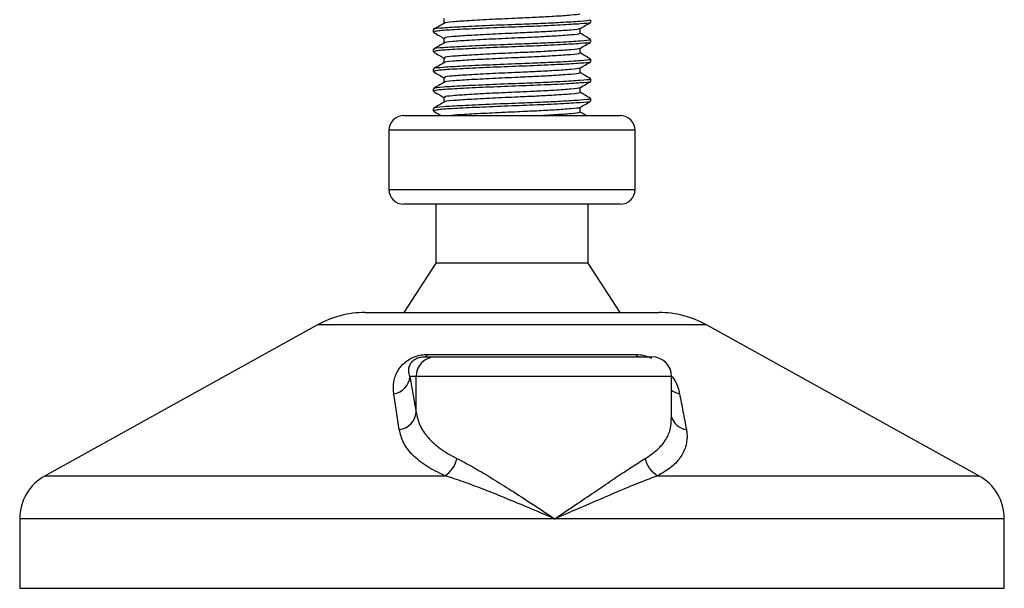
# Model space of a CAD drawing. Header units: millimetres. Extents: x 0 to 420, y 0 to 297.
# Tile 41 of 128: x 114.63 to 118.23, y 194.07 to 196.15. Entities that reach past the tile are written whole.
import ezdxf

# ---------------------------------------------------------------- set-up
doc = ezdxf.new("R2010")
doc.units = ezdxf.units.MM

msp = doc.modelspace()

# ---------------------------------------------------------------- linework, layer by layer
at = {"color": 7, "linetype": 'Continuous', "lineweight": 25}
for p, q in [((116.18, 196.15901), (116.18, 196.14151)), ((116.71764, 196.14552), (116.71764, 196.15453)), ((116.14098, 196.11851), (116.14098, 196.10947)), ((116.14139, 196.10884), (116.14382, 196.10844)), ((116.67862, 196.10495), (116.67862, 196.12252)), ((116.18, 196.08693), (116.18, 196.06943)), ((116.71764, 196.07344), (116.71764, 196.08245)), ((116.14098, 196.04643), (116.14098, 196.03739)), ((116.14139, 196.03676), (116.14382, 196.03636)), ((116.67862, 196.03287), (116.67862, 196.05044)), ((116.18, 196.01485), (116.18, 195.99735)), ((116.71764, 196.00136), (116.71764, 196.01037)), ((116.14098, 195.97435), (116.14098, 195.96531)), ((116.14139, 195.96468), (116.14382, 195.96428)), ((116.67862, 195.96079), (116.67862, 195.97836)), ((116.18, 195.94277), (116.18, 195.92526)), ((116.71764, 195.92928), (116.71764, 195.93829)), ((116.14098, 195.90227), (116.14098, 195.89322)), ((116.14139, 195.89259), (116.14382, 195.89219)), ((116.67862, 195.88871), (116.67862, 195.90628)), ((116.18, 195.87069), (116.18, 195.85318)), ((116.71764, 195.8572), (116.71764, 195.86621)), ((116.14098, 195.83019), (116.14098, 195.82114)), ((116.14139, 195.82051), (116.14382, 195.82011)), ((116.67862, 195.81662), (116.67862, 195.83419)), ((116.03286, 195.80417), (116.82576, 195.80417)), ((115.9788, 195.75011), (115.9788, 195.53386)), ((116.87982, 195.75011), (115.9788, 195.75011)), ((116.87982, 195.53386), (116.87982, 195.75011)), ((115.9788, 195.53386), (116.87982, 195.53386)), ((116.03435, 195.4798), (116.03286, 195.4798)), ((116.82576, 195.4798), (116.03435, 195.4798)), ((116.14999, 195.4798), (116.14999, 195.26356)), ((116.70863, 195.26356), (116.70863, 195.4798)), ((116.14999, 195.26356), (116.03286, 195.08335)), ((116.15104, 195.26356), (116.14999, 195.26356)), ((116.70863, 195.26356), (116.15104, 195.26356)), ((116.82576, 195.08335), (116.70863, 195.26356)), ((115.89173, 195.08335), (116.96688, 195.08335)), ((115.71712, 195.03823), (114.72016, 194.48607)), ((117.1415, 195.03823), (115.71712, 195.03823)), ((118.13845, 194.48607), (117.1415, 195.03823)), ((116.10846, 194.92117), (116.14998, 194.92117)), ((116.12036, 194.93019), (116.88099, 194.93019)), ((116.14998, 194.92117), (116.94138, 194.92117)), ((116.05567, 194.84909), (116.07817, 194.71813)), ((116.07817, 194.84909), (116.05567, 194.84909)), ((116.07817, 194.71813), (116.07817, 194.84909)), ((117.01347, 194.84909), (116.07817, 194.84909)), ((117.01347, 194.69471), (117.01347, 194.84909)), ((114.72016, 194.48607), (116.18349, 194.48607)), ((116.96363, 194.48607), (118.13845, 194.48607)), ((114.62727, 194.32843), (114.62727, 194.07421)), ((116.58556, 194.32843), (114.62727, 194.32843)), ((118.23135, 194.32843), (116.58556, 194.32843)), ((118.23135, 194.07421), (118.23135, 194.32843)), ((114.62727, 194.07421), (118.23135, 194.07421))]:
    msp.add_line(p, q, dxfattribs=at)
for centre, radius, start, end in [((116.03286, 195.75011), 0.05406, 90, 180), ((116.82576, 195.75011), 0.05406, 0, 90), ((116.03286, 195.53386), 0.05406, 180, 270), ((116.82576, 195.53386), 0.05406, 270, 0), ((115.89173, 194.72294), 0.36041, 90, 118.97971), ((116.96688, 194.72294), 0.36041, 61.02029, 90), ((116.15011, 194.84922), 0.07195, 90.1083, 180.10789), ((116.10617, 194.93654), 0.01554, 278.49257, 335.89592), ((116.89971, 194.945), 0.02387, 218.34182, 266.79191), ((116.94138, 194.84909), 0.07208, 0, 90), ((115.98572, 194.85539), 0.07023, 279.07467, 354.85539), ((117.05652, 194.85644), 0.07176, 233.12971, 258.87121), ((116.00812, 194.72494), 0.07038, 276.94193, 354.44804), ((117.07633, 194.7201), 0.06561, 196.64517, 262.38361), ((116.1322, 194.5685), 0.09709, 301.89425, 348.4889), ((117.00479, 194.56491), 0.08894, 190.22117, 242.43176), ((114.80747, 194.32843), 0.1802, 118.97971, 180), ((118.05115, 194.32843), 0.1802, 0, 61.02029)]:
    msp.add_arc(centre, radius, start, end, dxfattribs=at)
for points, knots in [([(116.67418, 196.17704), (116.6753, 196.17644), (116.67919, 196.17433), (116.64841, 196.1712), (116.59176, 196.16709), (116.52145, 196.16319), (116.44364, 196.15975), (116.35541, 196.15587), (116.26936, 196.15111), (116.20942, 196.14714), (116.17993, 196.14395), (116.18273, 196.14223), (116.18307, 196.14202)], [0, 0, 0, 0, 0.0490909, 0.1710963, 0.2961678, 0.392313, 0.4852006, 0.6086368, 0.7355098, 0.8574829, 0.9826005, 1, 1, 1, 1]), ([(116.18085, 196.142), (116.17433, 196.13822), (116.16127, 196.13066), (116.14822, 196.12311), (116.14169, 196.11933)], [0, 0, 0, 0, 0.4998987, 1, 1, 1, 1]), ([(116.71249, 196.15453), (116.71379, 196.15392), (116.71832, 196.15181), (116.68271, 196.14867), (116.61718, 196.14457), (116.53586, 196.14067), (116.4459, 196.13722), (116.34379, 196.13334), (116.24454, 196.12859), (116.17424, 196.12462), (116.13956, 196.12109), (116.14456, 196.11905), (116.14588, 196.11851)], [0, 0, 0, 0, 0.0482673, 0.1669875, 0.2886879, 0.3822403, 0.4726264, 0.5927373, 0.7161886, 0.8348774, 0.9566226, 1, 1, 1, 1]), ([(116.71354, 196.14448), (116.71395, 196.14422), (116.71675, 196.14247), (116.68191, 196.13967), (116.61167, 196.13519), (116.51125, 196.13054), (116.40021, 196.12663), (116.2928, 196.12199), (116.20623, 196.11752), (116.15005, 196.11371), (116.14561, 196.11083), (116.14351, 196.10947)], [0, 0, 0, 0, 0.020946, 0.1431057, 0.2683321, 0.3948123, 0.5164381, 0.6428345, 0.7681974, 0.8902633, 1, 1, 1, 1]), ([(116.67739, 196.12181), (116.68391, 196.12558), (116.69695, 196.13314), (116.71, 196.14069), (116.71653, 196.14447)], [0, 0, 0, 0, 0.4999098, 1, 1, 1, 1]), ([(116.14209, 196.10843), (116.14862, 196.10465), (116.16125, 196.09734), (116.17389, 196.09002), (116.18, 196.08648)], [0, 0, 0, 0, 0.51635581, 1, 1, 1, 1]), ([(116.67418, 196.10496), (116.6753, 196.10436), (116.67919, 196.10225), (116.64841, 196.09912), (116.59176, 196.09501), (116.52145, 196.09111), (116.44364, 196.08767), (116.35541, 196.08378), (116.26936, 196.07903), (116.20942, 196.07506), (116.17993, 196.07187), (116.18273, 196.07015), (116.18307, 196.06994)], [0, 0, 0, 0, 0.0490909, 0.1710963, 0.2961678, 0.392313, 0.4852006, 0.6086368, 0.7355098, 0.8574829, 0.9826005, 1, 1, 1, 1]), ([(116.67521, 196.12181), (116.67548, 196.1216), (116.67769, 196.1199), (116.64761, 196.11715), (116.59192, 196.11303), (116.52141, 196.10913), (116.44366, 196.10569), (116.35536, 196.1018), (116.26955, 196.09705), (116.20874, 196.09308), (116.17874, 196.08955), (116.1831, 196.0875), (116.18426, 196.08695)], [0, 0, 0, 0, 0.0170089, 0.1395429, 0.2651564, 0.3617182, 0.4550083, 0.5789794, 0.7064021, 0.8289037, 0.9545634, 1, 1, 1, 1]), ([(116.71692, 196.08329), (116.7104, 196.08707), (116.69763, 196.09446), (116.68486, 196.10185), (116.67862, 196.10547)], [0, 0, 0, 0, 0.5112595, 1, 1, 1, 1]), ([(116.18085, 196.06992), (116.17433, 196.06614), (116.16127, 196.05858), (116.14822, 196.05102), (116.14169, 196.04725)], [0, 0, 0, 0, 0.4998987, 1, 1, 1, 1]), ([(116.71249, 196.08245), (116.71379, 196.08184), (116.71832, 196.07973), (116.68271, 196.07659), (116.61718, 196.07249), (116.53586, 196.06858), (116.4459, 196.06514), (116.34379, 196.06126), (116.24454, 196.0565), (116.17424, 196.05253), (116.13956, 196.04901), (116.14456, 196.04697), (116.14588, 196.04643)], [0, 0, 0, 0, 0.0482673, 0.1669875, 0.2886879, 0.3822403, 0.4726264, 0.5927373, 0.7161886, 0.8348774, 0.9566226, 1, 1, 1, 1]), ([(116.71354, 196.0724), (116.71395, 196.07214), (116.71675, 196.07039), (116.68191, 196.06759), (116.61167, 196.06311), (116.51125, 196.05846), (116.40021, 196.05455), (116.2928, 196.04991), (116.20623, 196.04543), (116.15005, 196.04163), (116.14561, 196.03875), (116.14351, 196.03739)], [0, 0, 0, 0, 0.020946, 0.1431057, 0.2683321, 0.3948123, 0.5164381, 0.6428345, 0.7681974, 0.8902633, 1, 1, 1, 1]), ([(116.67739, 196.04972), (116.68391, 196.0535), (116.69695, 196.06106), (116.71, 196.06861), (116.71653, 196.07239)], [0, 0, 0, 0, 0.4999098, 1, 1, 1, 1]), ([(116.14209, 196.03635), (116.14862, 196.03257), (116.16125, 196.02526), (116.17389, 196.01794), (116.18, 196.0144)], [0, 0, 0, 0, 0.5163558, 1, 1, 1, 1]), ([(116.67418, 196.03288), (116.6753, 196.03227), (116.67919, 196.03016), (116.64841, 196.02703), (116.59176, 196.02293), (116.52145, 196.01903), (116.44364, 196.01558), (116.35541, 196.0117), (116.26936, 196.00695), (116.20942, 196.00298), (116.17993, 195.99978), (116.18273, 195.99807), (116.18307, 195.99786)], [0, 0, 0, 0, 0.0490909, 0.1710963, 0.2961678, 0.392313, 0.4852006, 0.6086368, 0.7355098, 0.8574829, 0.9826005, 1, 1, 1, 1]), ([(116.67521, 196.04973), (116.67548, 196.04952), (116.67769, 196.04782), (116.64761, 196.04507), (116.59192, 196.04095), (116.52141, 196.03705), (116.44366, 196.0336), (116.35536, 196.02972), (116.26955, 196.02497), (116.20874, 196.021), (116.17874, 196.01747), (116.1831, 196.01542), (116.18426, 196.01487)], [0, 0, 0, 0, 0.0170089, 0.1395429, 0.2651564, 0.3617182, 0.4550083, 0.5789794, 0.7064021, 0.8289037, 0.9545634, 1, 1, 1, 1]), ([(116.71692, 196.0112), (116.7104, 196.01498), (116.69763, 196.02238), (116.68486, 196.02977), (116.67862, 196.03339)], [0, 0, 0, 0, 0.5112595, 1, 1, 1, 1]), ([(116.18085, 195.99784), (116.17433, 195.99406), (116.16127, 195.9865), (116.14822, 195.97894), (116.14169, 195.97516)], [0, 0, 0, 0, 0.4998987, 1, 1, 1, 1]), ([(116.71249, 196.01037), (116.71379, 196.00976), (116.71832, 196.00764), (116.68271, 196.00451), (116.61718, 196.0004), (116.53586, 195.9965), (116.4459, 195.99306), (116.34379, 195.98918), (116.24454, 195.98442), (116.17424, 195.98045), (116.13956, 195.97693), (116.14456, 195.97489), (116.14588, 195.97435)], [0, 0, 0, 0, 0.0482673, 0.1669875, 0.2886879, 0.3822403, 0.4726264, 0.5927373, 0.7161886, 0.8348774, 0.9566226, 1, 1, 1, 1]), ([(116.71354, 196.00032), (116.71395, 196.00006), (116.71675, 195.99831), (116.68191, 195.99551), (116.61167, 195.99103), (116.51125, 195.98638), (116.40021, 195.98247), (116.2928, 195.97782), (116.20623, 195.97335), (116.15005, 195.96955), (116.14561, 195.96667), (116.14351, 195.96531)], [0, 0, 0, 0, 0.020946, 0.1431057, 0.2683321, 0.3948123, 0.5164381, 0.6428345, 0.7681974, 0.8902633, 1, 1, 1, 1]), ([(116.67739, 195.97764), (116.68391, 195.98142), (116.69695, 195.98898), (116.71, 195.99653), (116.71653, 196.00031)], [0, 0, 0, 0, 0.4999098, 1, 1, 1, 1]), ([(116.14209, 195.96427), (116.14862, 195.96049), (116.16125, 195.95317), (116.17389, 195.94586), (116.18, 195.94232)], [0, 0, 0, 0, 0.5163558, 1, 1, 1, 1]), ([(116.67418, 195.9608), (116.6753, 195.96019), (116.67919, 195.95808), (116.64841, 195.95495), (116.59176, 195.95085), (116.52145, 195.94695), (116.44364, 195.9435), (116.35541, 195.93962), (116.26936, 195.93487), (116.20942, 195.9309), (116.17993, 195.9277), (116.18273, 195.92599), (116.18307, 195.92578)], [0, 0, 0, 0, 0.0490909, 0.1710963, 0.2961678, 0.392313, 0.4852006, 0.6086368, 0.7355098, 0.8574829, 0.9826005, 1, 1, 1, 1]), ([(116.67521, 195.97764), (116.67548, 195.97744), (116.67769, 195.97574), (116.64761, 195.97298), (116.59192, 195.96887), (116.52141, 195.96497), (116.44366, 195.96152), (116.35536, 195.95764), (116.26955, 195.95289), (116.20874, 195.94892), (116.17874, 195.94539), (116.1831, 195.94334), (116.18426, 195.94279)], [0, 0, 0, 0, 0.01700891, 0.13954292, 0.26515642, 0.36171819, 0.45500832, 0.57897936, 0.70640208, 0.8289037, 0.95456345, 1, 1, 1, 1]), ([(116.71692, 195.93912), (116.7104, 195.9429), (116.69763, 195.95029), (116.68486, 195.95769), (116.67862, 195.9613)], [0, 0, 0, 0, 0.5112595, 1, 1, 1, 1]), ([(116.18085, 195.92576), (116.17433, 195.92198), (116.16127, 195.91442), (116.14822, 195.90686), (116.14169, 195.90308)], [0, 0, 0, 0, 0.4998987, 1, 1, 1, 1]), ([(116.71249, 195.93829), (116.71379, 195.93768), (116.71832, 195.93556), (116.68271, 195.93243), (116.61718, 195.92832), (116.53586, 195.92442), (116.4459, 195.92098), (116.34379, 195.91709), (116.24454, 195.91234), (116.17424, 195.90837), (116.13956, 195.90485), (116.14456, 195.90281), (116.14588, 195.90227)], [0, 0, 0, 0, 0.0482673, 0.1669875, 0.2886879, 0.3822403, 0.4726264, 0.5927373, 0.7161886, 0.8348774, 0.9566226, 1, 1, 1, 1]), ([(116.71354, 195.92823), (116.71395, 195.92798), (116.71675, 195.92623), (116.68191, 195.92343), (116.61167, 195.91895), (116.51125, 195.9143), (116.40021, 195.91039), (116.2928, 195.90574), (116.20623, 195.90127), (116.15005, 195.89746), (116.14561, 195.89459), (116.14351, 195.89322)], [0, 0, 0, 0, 0.020946, 0.1431057, 0.2683321, 0.3948123, 0.5164381, 0.6428345, 0.7681974, 0.8902633, 1, 1, 1, 1]), ([(116.67739, 195.90556), (116.68391, 195.90934), (116.69695, 195.9169), (116.71, 195.92445), (116.71653, 195.92823)], [0, 0, 0, 0, 0.4999098, 1, 1, 1, 1]), ([(116.14209, 195.89218), (116.14862, 195.88841), (116.16125, 195.88109), (116.17389, 195.87377), (116.18, 195.87023)], [0, 0, 0, 0, 0.5163558, 1, 1, 1, 1]), ([(116.67418, 195.88872), (116.6753, 195.88811), (116.67919, 195.886), (116.64841, 195.88287), (116.59176, 195.87877), (116.52145, 195.87487), (116.44364, 195.87142), (116.35541, 195.86754), (116.26936, 195.86279), (116.20942, 195.85881), (116.17993, 195.85562), (116.18273, 195.8539), (116.18307, 195.85369)], [0, 0, 0, 0, 0.0490909, 0.1710963, 0.2961678, 0.392313, 0.4852006, 0.6086368, 0.7355098, 0.8574829, 0.9826005, 1, 1, 1, 1]), ([(116.67521, 195.90556), (116.67548, 195.90536), (116.67769, 195.90366), (116.64761, 195.9009), (116.59192, 195.89679), (116.52141, 195.89289), (116.44366, 195.88944), (116.35536, 195.88556), (116.26955, 195.88081), (116.20874, 195.87683), (116.17874, 195.87331), (116.1831, 195.87125), (116.18426, 195.87071)], [0, 0, 0, 0, 0.0170089, 0.1395429, 0.2651564, 0.3617182, 0.4550083, 0.5789794, 0.7064021, 0.8289037, 0.9545634, 1, 1, 1, 1]), ([(116.71692, 195.86704), (116.7104, 195.87082), (116.69763, 195.87821), (116.68486, 195.88561), (116.67862, 195.88922)], [0, 0, 0, 0, 0.5112595, 1, 1, 1, 1]), ([(116.18085, 195.85368), (116.17433, 195.8499), (116.16127, 195.84234), (116.14822, 195.83478), (116.14169, 195.831)], [0, 0, 0, 0, 0.49989867, 1, 1, 1, 1]), ([(116.71249, 195.86621), (116.71379, 195.8656), (116.71832, 195.86348), (116.68271, 195.86035), (116.61718, 195.85624), (116.53586, 195.85234), (116.4459, 195.84889), (116.34379, 195.84501), (116.24454, 195.84026), (116.17424, 195.83629), (116.13956, 195.83277), (116.14456, 195.83072), (116.14588, 195.83019)], [0, 0, 0, 0, 0.0482673, 0.1669875, 0.2886879, 0.3822403, 0.4726264, 0.5927373, 0.7161886, 0.8348774, 0.9566226, 1, 1, 1, 1]), ([(116.71354, 195.85615), (116.71395, 195.8559), (116.71675, 195.85415), (116.68191, 195.85134), (116.61167, 195.84687), (116.51125, 195.84222), (116.40021, 195.83831), (116.2928, 195.83366), (116.20623, 195.82919), (116.15005, 195.82538), (116.14561, 195.8225), (116.14351, 195.82114)], [0, 0, 0, 0, 0.020946, 0.1431057, 0.2683321, 0.3948123, 0.5164381, 0.6428345, 0.7681974, 0.8902633, 1, 1, 1, 1]), ([(116.67739, 195.83348), (116.68391, 195.83726), (116.69695, 195.84481), (116.71, 195.85237), (116.71653, 195.85614)], [0, 0, 0, 0, 0.4999098, 1, 1, 1, 1]), ([(116.14209, 195.8201), (116.14862, 195.81633), (116.15779, 195.81102), (116.16696, 195.8057), (116.16961, 195.80417)], [0, 0, 0, 0, 0.7112717, 1, 1, 1, 1]), ([(116.67521, 195.83348), (116.67548, 195.83327), (116.67769, 195.83157), (116.64761, 195.82882), (116.59193, 195.8247), (116.52138, 195.82081), (116.4438, 195.81736), (116.35468, 195.81348), (116.2721, 195.8087), (116.22092, 195.80597), (116.21037, 195.80435), (116.20921, 195.80417)], [0, 0, 0, 0, 0.020155, 0.1653535, 0.314201, 0.4286233, 0.5391689, 0.6860702, 0.8370616, 0.9822217, 1, 1, 1, 1]), ([(116.67418, 195.81663), (116.67531, 195.81603), (116.67922, 195.81392), (116.648, 195.8108), (116.59911, 195.80711), (116.55742, 195.80488), (116.54409, 195.80417)], [0, 0, 0, 0, 0.138297, 0.4820057, 0.8343523, 1, 1, 1, 1]), ([(116.70102, 195.80417), (116.69979, 195.80488), (116.69233, 195.8092), (116.68486, 195.81353), (116.67862, 195.81714)], [0, 0, 0, 0, 0.1641848, 1, 1, 1, 1]), ([(115.9968, 194.78603), (115.99562, 194.80038), (115.99326, 194.829), (116.0073, 194.86734), (116.03001, 194.89594), (116.05165, 194.91227), (116.07375, 194.92284), (116.09649, 194.92881), (116.11218, 194.93015), (116.11963, 194.93019), (116.12036, 194.93019)], [0, 0, 0, 0, 0.2791688, 0.5566156, 0.6991027, 0.7915598, 0.8614835, 0.9308082, 0.9932657, 1, 1, 1, 1]), ([(116.05567, 194.84909), (116.05362, 194.85604), (116.04952, 194.86994), (116.05312, 194.88884), (116.06238, 194.90336), (116.07161, 194.91119), (116.07946, 194.91532), (116.08523, 194.9176), (116.09047, 194.91916), (116.09751, 194.92053), (116.10293, 194.92104), (116.10678, 194.92116), (116.10807, 194.92117), (116.10846, 194.92117)], [0, 0, 0, 0, 0.3146462, 0.6284001, 0.7723587, 0.8532335, 0.8896162, 0.9040193, 0.9305029, 0.9491956, 0.9821808, 0.9946359, 1, 1, 1, 1]), ([(116.88099, 194.93019), (116.8884, 194.92981), (116.90335, 194.92905), (116.92477, 194.92334), (116.93593, 194.91809), (116.93992, 194.91621)], [0, 0, 0, 0, 0.38733, 0.7811573, 1, 1, 1, 1]), ([(117.01569, 194.84876), (117.01911, 194.84393), (117.03022, 194.82823), (117.03754, 194.80745), (117.04133, 194.79164), (117.04267, 194.78603)], [0, 0, 0, 0, 0.22270884, 0.72444686, 1, 1, 1, 1]), ([(116.01662, 194.65507), (116.01329, 194.67702), (116.0066, 194.72112), (116.00008, 194.76433), (115.9968, 194.78603)], [0, 0, 0, 0, 0.497852, 1, 1, 1, 1]), ([(117.04267, 194.78603), (117.04688, 194.76452), (117.05532, 194.72131), (117.06352, 194.67721), (117.06763, 194.65507)], [0, 0, 0, 0, 0.4978543, 1, 1, 1, 1]), ([(116.07817, 194.71813), (116.08191, 194.70217), (116.08948, 194.66984), (116.12002, 194.62536), (116.16416, 194.5839), (116.20605, 194.56084), (116.22733, 194.54912)], [0, 0, 0, 0, 0.2465936, 0.4996913, 0.7457356, 1, 1, 1, 1]), ([(116.91727, 194.54912), (116.93283, 194.55959), (116.96441, 194.58083), (116.9941, 194.61849), (117.01132, 194.65654), (117.01201, 194.68296), (117.01232, 194.69471)], [0, 0, 0, 0, 0.259926, 0.5276701, 0.789907, 1, 1, 1, 1]), ([(116.18349, 194.48607), (116.1603, 194.49735), (116.11308, 194.52032), (116.06368, 194.56135), (116.02902, 194.6063), (116.02079, 194.63866), (116.01662, 194.65507)], [0, 0, 0, 0, 0.24635312, 0.50146761, 0.74726318, 1, 1, 1, 1]), ([(117.06763, 194.65507), (117.06835, 194.65049), (117.07141, 194.63085), (117.06876, 194.59697), (117.05025, 194.55602), (117.0168, 194.51808), (116.98153, 194.49684), (116.96363, 194.48607)], [0, 0, 0, 0, 0.0699949, 0.2998887, 0.53536, 0.7642956, 1, 1, 1, 1]), ([(116.22733, 194.54912), (116.24644, 194.53921), (116.28521, 194.5191), (116.34975, 194.48065), (116.41799, 194.43815), (116.49684, 194.3873), (116.55321, 194.35002), (116.58528, 194.32861), (116.58556, 194.32843)], [0, 0, 0, 0, 0.1790938, 0.3632907, 0.5505087, 0.7413645, 0.9977537, 1, 1, 1, 1]), ([(116.58556, 194.32843), (116.58584, 194.32861), (116.61791, 194.35002), (116.67305, 194.38715), (116.74801, 194.43802), (116.81066, 194.48033), (116.86837, 194.51896), (116.90098, 194.53907), (116.91727, 194.54912)], [0, 0, 0, 0, 0.0022463, 0.2586377, 0.4477168, 0.6367116, 0.818473, 1, 1, 1, 1]), ([(116.58556, 194.32843), (116.58525, 194.32856), (116.54965, 194.34386), (116.46124, 194.38158), (116.3488, 194.42754), (116.25094, 194.46443), (116.20611, 194.47881), (116.18349, 194.48607)], [0, 0, 0, 0, 0.0022151, 0.258094, 0.6355, 0.8160594, 1, 1, 1, 1]), ([(116.96363, 194.48607), (116.94422, 194.47896), (116.90501, 194.46459), (116.81568, 194.42774), (116.70859, 194.38158), (116.62147, 194.34386), (116.58587, 194.32856), (116.58556, 194.32843)], [0, 0, 0, 0, 0.1804148, 0.3645009, 0.7419063, 0.9977849, 1, 1, 1, 1])]:
    msp.add_open_spline(points, degree=3, knots=knots, dxfattribs=at)

doc.saveas('drawing.dxf')
